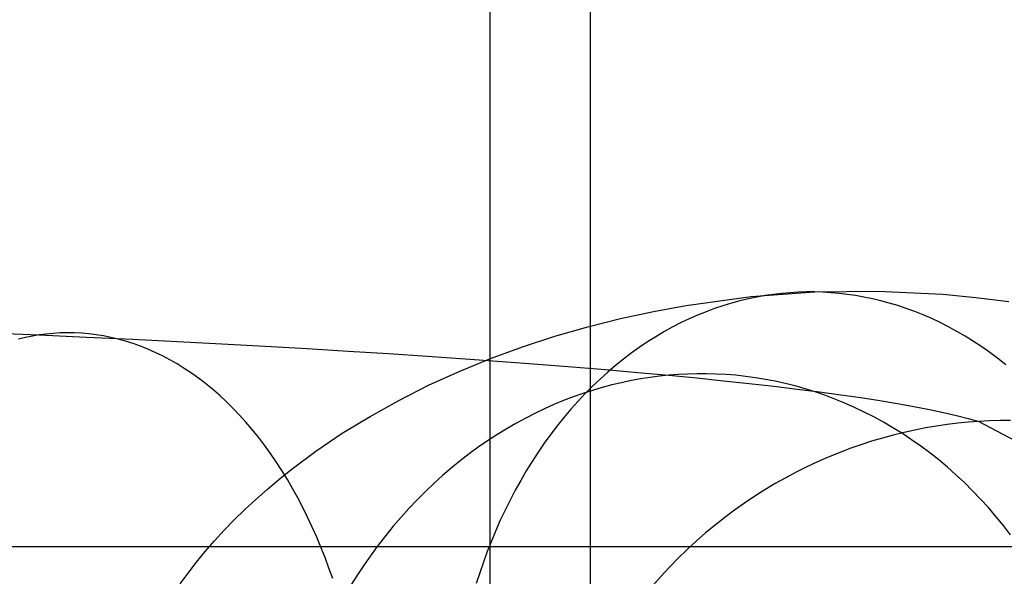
# Model space of a CAD drawing. Extents: x -37 to 483, y -973 to -253.
# Tile 80 of 197: x 270 to 297, y -805 to -790. Entities that reach past the tile are written whole.
import ezdxf

# ---------------------------------------------------------------- set-up
doc = ezdxf.new("R2010")
doc.units = 0
for name, color, linetype in [('LIVELLO_03', 5, 'CONTINUOUS'), ('LIVELLO_04', 96, 'CONTINUOUS'), ('PREDEFINITO', 7, 'CONTINUOUS')]:
    doc.layers.add(name, color=color, linetype=linetype)

msp = doc.modelspace()

# ---------------------------------------------------------------- linework, layer by layer
at = {"layer": 'LIVELLO_03'}
for p, q in [((269.628, -798.522, 669.657), (270.938, -798.579, 668.682)), ((270.562, -798.648, 668.289), (270.373, -798.692, 668.09)), ((270.751, -798.61, 668.486), (270.562, -798.648, 668.289)), ((270.938, -798.579, 668.682), (270.751, -798.61, 668.486)), ((271.126, -798.555, 668.878), (270.938, -798.579, 668.682)), ((270.938, -798.579, 668.682), (272.213, -798.638, 667.689)), ((271.315, -798.537, 669.076), (271.126, -798.555, 668.878)), ((271.506, -798.526, 669.276), (271.315, -798.537, 669.076)), ((271.698, -798.522, 669.478), (271.506, -798.526, 669.276)), ((271.892, -798.524, 669.681), (271.698, -798.522, 669.478)), ((272.088, -798.534, 669.885), (271.892, -798.524, 669.681)), ((272.284, -798.551, 670.091), (272.088, -798.534, 669.885)), ((272.213, -798.638, 667.689), (273.463, -798.697, 666.67)), ((272.482, -798.575, 670.298), (272.284, -798.551, 670.091)), ((272.68, -798.607, 670.505), (272.482, -798.575, 670.298)), ((272.879, -798.646, 670.714), (272.68, -798.607, 670.505)), ((273.078, -798.693, 670.922), (272.879, -798.646, 670.714)), ((273.278, -798.749, 671.132), (273.078, -798.693, 670.922)), ((273.463, -798.697, 666.67), (274.687, -798.758, 665.626)), ((273.478, -798.812, 671.341), (273.278, -798.749, 671.132)), ((273.678, -798.883, 671.55), (273.478, -798.812, 671.341)), ((273.878, -798.963, 671.759), (273.678, -798.883, 671.55)), ((274.077, -799.051, 671.968), (273.878, -798.963, 671.759)), ((274.687, -798.758, 665.626), (275.884, -798.821, 664.557)), ((275.884, -798.821, 664.557), (277.055, -798.885, 663.464)), ((277.055, -798.885, 663.464), (278.198, -798.95, 662.347)), ((278.198, -798.95, 662.347), (279.313, -799.017, 661.208)), ((274.276, -799.147, 672.176), (274.077, -799.051, 671.968)), ((274.474, -799.252, 672.383), (274.276, -799.147, 672.176)), ((279.313, -799.017, 661.208), (280.399, -799.085, 660.046)), ((280.399, -799.085, 660.046), (281.456, -799.154, 658.863)), ((281.456, -799.154, 658.863), (282.484, -799.225, 657.658)), ((282.484, -799.225, 657.658), (283.481, -799.297, 656.433)), ((274.67, -799.365, 672.589), (274.474, -799.252, 672.383)), ((274.866, -799.486, 672.794), (274.67, -799.365, 672.589)), ((275.06, -799.616, 672.997), (274.866, -799.486, 672.794)), ((283.481, -799.297, 656.433), (284.448, -799.37, 655.188)), ((284.448, -799.37, 655.188), (285.384, -799.444, 653.924)), ((285.384, -799.444, 653.924), (286.287, -799.519, 652.641)), ((275.252, -799.754, 673.199), (275.06, -799.616, 672.997)), ((275.443, -799.9, 673.398), (275.252, -799.754, 673.199)), ((286.287, -799.519, 652.641), (287.159, -799.595, 651.34)), ((287.234, -799.772, 649.652), (286.976, -799.819, 649.528)), ((287.159, -799.595, 651.34), (287.997, -799.672, 650.021)), ((287.49, -799.732, 649.776), (287.234, -799.772, 649.652)), ((287.744, -799.698, 649.899), (287.49, -799.732, 649.776)), ((287.997, -799.672, 650.021), (287.744, -799.698, 649.899)), ((288.25, -799.652, 650.144), (287.997, -799.672, 650.021)), ((287.997, -799.672, 650.021), (288.754, -799.745, 648.768)), ((288.505, -799.639, 650.267), (288.25, -799.652, 650.144)), ((288.763, -799.632, 650.392), (288.505, -799.639, 650.267)), ((288.754, -799.745, 648.768), (289.481, -799.82, 647.501)), ((289.023, -799.632, 650.518), (288.763, -799.632, 650.392)), ((289.285, -799.639, 650.644), (289.023, -799.632, 650.518)), ((289.548, -799.653, 650.772), (289.285, -799.639, 650.644)), ((289.813, -799.674, 650.9), (289.548, -799.653, 650.772)), ((290.08, -799.703, 651.029), (289.813, -799.674, 650.9)), ((290.347, -799.739, 651.158), (290.08, -799.703, 651.029)), ((290.616, -799.784, 651.288), (290.347, -799.739, 651.158)), ((275.631, -800.054, 673.596), (275.443, -799.9, 673.398)), ((286.197, -800.005, 649.151), (285.935, -800.082, 649.024)), ((286.457, -799.936, 649.277), (286.197, -800.005, 649.151)), ((286.717, -799.874, 649.403), (286.457, -799.936, 649.277)), ((286.976, -799.819, 649.528), (286.717, -799.874, 649.403)), ((289.481, -799.82, 647.501), (290.177, -799.895, 646.22)), ((290.177, -799.895, 646.22), (290.844, -799.97, 644.925)), ((290.885, -799.836, 651.419), (290.616, -799.784, 651.288)), ((290.844, -799.97, 644.925), (291.48, -800.047, 643.619)), ((291.154, -799.895, 651.549), (290.885, -799.836, 651.419)), ((291.424, -799.963, 651.68), (291.154, -799.895, 651.549)), ((291.694, -800.039, 651.81), (291.424, -799.963, 651.68)), ((291.48, -800.047, 643.619), (292.086, -800.124, 642.3)), ((291.963, -800.124, 651.941), (291.694, -800.039, 651.81)), ((275.818, -800.217, 673.791), (275.631, -800.054, 673.596)), ((276.001, -800.388, 673.983), (275.818, -800.217, 673.791)), ((285.411, -800.26, 648.771), (285.149, -800.36, 648.644)), ((285.673, -800.167, 648.898), (285.411, -800.26, 648.771)), ((285.935, -800.082, 649.024), (285.673, -800.167, 648.898)), ((292.232, -800.216, 652.071), (291.963, -800.124, 651.941)), ((292.086, -800.124, 642.3), (292.661, -800.202, 640.97)), ((292.5, -800.317, 652.201), (292.232, -800.216, 652.071)), ((292.661, -800.202, 640.97), (293.204, -800.28, 639.63)), ((293.204, -800.28, 639.63), (293.716, -800.359, 638.279)), ((276.182, -800.566, 674.173), (276.001, -800.388, 673.983)), ((276.36, -800.752, 674.36), (276.182, -800.566, 674.173)), ((284.887, -800.469, 648.518), (284.626, -800.585, 648.392)), ((285.149, -800.36, 648.644), (284.887, -800.469, 648.518)), ((292.767, -800.426, 652.33), (292.5, -800.317, 652.201)), ((293.033, -800.544, 652.459), (292.767, -800.426, 652.33)), ((293.297, -800.67, 652.586), (293.033, -800.544, 652.459)), ((293.716, -800.359, 638.279), (294.196, -800.439, 636.919)), ((294.196, -800.439, 636.919), (294.644, -800.519, 635.55)), ((294.644, -800.519, 635.55), (295.06, -800.6, 634.173)), ((276.536, -800.946, 674.543), (276.36, -800.752, 674.36)), ((284.106, -800.842, 648.14), (283.849, -800.983, 648.016)), ((284.366, -800.71, 648.266), (284.106, -800.842, 648.14)), ((284.626, -800.585, 648.392), (284.366, -800.71, 648.266)), ((293.558, -800.804, 652.713), (293.297, -800.67, 652.586)), ((293.818, -800.946, 652.839), (293.558, -800.804, 652.713)), ((295.06, -800.6, 634.173), (295.444, -800.681, 632.788)), ((295.444, -800.681, 632.788), (295.795, -800.762, 631.396)), ((295.795, -800.762, 631.396), (296.113, -800.844, 629.997)), ((296.113, -800.844, 629.997), (296.398, -800.926, 628.593)), ((276.707, -801.147, 674.723), (276.536, -800.946, 674.543)), ((283.849, -800.983, 648.016), (283.592, -801.132, 647.892)), ((294.075, -801.097, 652.963), (293.818, -800.946, 652.839)), ((294.33, -801.256, 653.087), (294.075, -801.097, 652.963)), ((294.961, -801.103, 628.401), (294.67, -801.16, 628.362)), ((295.252, -801.054, 628.44), (294.961, -801.103, 628.401)), ((295.541, -801.011, 628.479), (295.252, -801.054, 628.44)), ((295.828, -800.976, 628.517), (295.541, -801.011, 628.479)), ((296.114, -800.948, 628.555), (295.828, -800.976, 628.517)), ((296.398, -800.926, 628.593), (296.114, -800.948, 628.555)), ((296.681, -800.912, 628.631), (296.398, -800.926, 628.593)), ((296.398, -800.926, 628.593), (299.721, -802.695, 604.154)), ((296.968, -800.903, 628.669), (296.681, -800.912, 628.631)), ((297.257, -800.901, 628.708), (296.968, -800.903, 628.669)), ((276.876, -801.356, 674.899), (276.707, -801.147, 674.723)), ((277.04, -801.571, 675.072), (276.876, -801.356, 674.899)), ((283.338, -801.289, 647.769), (283.085, -801.454, 647.647)), ((283.592, -801.132, 647.892), (283.338, -801.289, 647.769)), ((293.79, -801.376, 628.245), (293.495, -801.463, 628.206)), ((294.083, -801.296, 628.284), (293.79, -801.376, 628.245)), ((294.377, -801.224, 628.323), (294.083, -801.296, 628.284)), ((294.581, -801.422, 653.208), (294.33, -801.256, 653.087)), ((294.67, -801.16, 628.362), (294.377, -801.224, 628.323)), ((277.201, -801.794, 675.241), (277.04, -801.571, 675.072)), ((282.836, -801.626, 647.526), (282.588, -801.807, 647.407)), ((283.085, -801.454, 647.647), (282.836, -801.626, 647.526)), ((293.201, -801.559, 628.167), (292.908, -801.662, 628.128)), ((293.495, -801.463, 628.206), (293.201, -801.559, 628.167)), ((294.829, -801.597, 653.328), (294.581, -801.422, 653.208)), ((295.073, -801.78, 653.447), (294.829, -801.597, 653.328)), ((277.359, -802.023, 675.405), (277.201, -801.794, 675.241)), ((282.588, -801.807, 647.407), (282.344, -801.996, 647.289)), ((292.322, -801.893, 628.05), (292.031, -802.021, 628.011)), ((292.614, -801.774, 628.089), (292.322, -801.893, 628.05)), ((292.908, -801.662, 628.128), (292.614, -801.774, 628.089)), ((295.313, -801.97, 653.563), (295.073, -801.78, 653.447)), ((277.511, -802.258, 675.566), (277.359, -802.023, 675.405)), ((282.344, -801.996, 647.289), (282.103, -802.192, 647.173)), ((291.742, -802.156, 627.972), (291.454, -802.3, 627.934)), ((292.031, -802.021, 628.011), (291.742, -802.156, 627.972)), ((295.549, -802.168, 653.678), (295.313, -801.97, 653.563)), ((295.781, -802.373, 653.79), (295.549, -802.168, 653.678)), ((277.66, -802.5, 675.722), (277.511, -802.258, 675.566)), ((281.866, -802.396, 647.058), (281.633, -802.607, 646.945)), ((282.103, -802.192, 647.173), (281.866, -802.396, 647.058)), ((291.454, -802.3, 627.934), (291.168, -802.452, 627.896)), ((296.009, -802.586, 653.9), (295.781, -802.373, 653.79)), ((277.804, -802.747, 675.873), (277.66, -802.5, 675.722)), ((281.633, -802.607, 646.945), (281.403, -802.825, 646.834)), ((290.885, -802.612, 627.859), (290.605, -802.78, 627.821)), ((291.168, -802.452, 627.896), (290.885, -802.612, 627.859)), ((296.231, -802.805, 654.008), (296.009, -802.586, 653.9)), ((277.944, -803, 676.019), (277.804, -802.747, 675.873)), ((281.403, -802.825, 646.834), (281.178, -803.051, 646.726)), ((290.327, -802.956, 627.784), (290.053, -803.14, 627.748)), ((290.605, -802.78, 627.821), (290.327, -802.956, 627.784)), ((296.448, -803.031, 654.113), (296.231, -802.805, 654.008)), ((278.08, -803.258, 676.161), (277.944, -803, 676.019)), ((281.178, -803.051, 646.726), (280.957, -803.283, 646.619)), ((290.053, -803.14, 627.748), (289.783, -803.331, 627.712)), ((296.66, -803.264, 654.216), (296.448, -803.031, 654.113)), ((278.21, -803.521, 676.298), (278.08, -803.258, 676.161)), ((280.957, -803.283, 646.619), (280.742, -803.523, 646.515)), ((289.783, -803.331, 627.712), (289.517, -803.53, 627.677)), ((296.866, -803.503, 654.316), (296.66, -803.264, 654.216)), ((297.067, -803.748, 654.413), (296.866, -803.503, 654.316)), ((278.336, -803.789, 676.43), (278.21, -803.521, 676.298)), ((280.531, -803.768, 646.413), (280.326, -804.02, 646.314)), ((280.742, -803.523, 646.515), (280.531, -803.768, 646.413)), ((289.255, -803.737, 627.642), (288.997, -803.951, 627.608)), ((289.517, -803.53, 627.677), (289.255, -803.737, 627.642)), ((297.262, -803.998, 654.508), (297.067, -803.748, 654.413)), ((278.457, -804.062, 676.557), (278.336, -803.789, 676.43)), ((280.326, -804.02, 646.314), (280.126, -804.278, 646.218)), ((288.997, -803.951, 627.608), (288.744, -804.172, 627.574)), ((278.572, -804.338, 676.678), (278.457, -804.062, 676.557)), ((280.126, -804.278, 646.218), (279.931, -804.542, 646.124)), ((288.744, -804.172, 627.574), (288.497, -804.4, 627.541)), ((302.749, -804.329, 577.764), (142.938, -804.329, 577.764)), ((278.683, -804.618, 676.794), (278.572, -804.338, 676.678)), ((279.931, -804.542, 646.124), (279.743, -804.811, 646.033)), ((288.497, -804.4, 627.541), (288.255, -804.635, 627.509)), ((278.789, -804.902, 676.905), (278.683, -804.618, 676.794)), ((279.743, -804.811, 646.033), (279.561, -805.086, 645.945)), ((288.255, -804.635, 627.509), (288.018, -804.877, 627.478)), ((278.89, -805.189, 677.011), (278.789, -804.902, 676.905)), ((279.561, -805.086, 645.945), (279.385, -805.365, 645.86)), ((288.018, -804.877, 627.478), (287.788, -805.125, 627.447)), ((287.788, -805.125, 627.447), (287.563, -805.379, 627.418))]:
    msp.add_line(p, q, dxfattribs=at)
at = {"layer": 'LIVELLO_04'}
for p, q in [((283.158, -848.126, 428.803), (283.158, -361.83, 439.963)), ((285.873, -848.015, 432.781), (285.873, -361.719, 443.94))]:
    msp.add_line(p, q, dxfattribs=at)
at = {"layer": 'PREDEFINITO'}
for p, q in [((288.472, -797.778, 707.622), (290.233, -797.54, 710.385)), ((290.156, -797.6, 714.007), (289.927, -797.655, 714.125)), ((290.385, -797.552, 713.889), (290.156, -797.6, 714.007)), ((290.233, -797.54, 710.385), (291.951, -797.414, 713.078)), ((290.612, -797.512, 713.772), (290.385, -797.552, 713.889)), ((290.839, -797.479, 713.655), (290.612, -797.512, 713.772)), ((291.064, -797.452, 713.538), (290.839, -797.479, 713.655)), ((291.289, -797.433, 713.422), (291.064, -797.452, 713.538)), ((291.511, -797.42, 713.307), (291.289, -797.433, 713.422)), ((291.732, -797.414, 713.192), (291.511, -797.42, 713.307)), ((291.951, -797.414, 713.078), (291.732, -797.414, 713.192)), ((291.951, -797.414, 713.078), (293.668, -797.39, 715.769)), ((292.17, -797.42, 712.964), (291.951, -797.414, 713.078)), ((292.39, -797.433, 712.849), (292.17, -797.42, 712.964)), ((292.613, -797.452, 712.733), (292.39, -797.433, 712.849)), ((292.837, -797.478, 712.616), (292.613, -797.452, 712.733)), ((293.062, -797.511, 712.498), (292.837, -797.478, 712.616)), ((293.289, -797.551, 712.379), (293.062, -797.511, 712.498)), ((293.517, -797.598, 712.259), (293.289, -797.551, 712.379)), ((293.745, -797.652, 712.139), (293.517, -797.598, 712.259)), ((293.668, -797.39, 715.769), (295.429, -797.474, 718.524)), ((295.429, -797.474, 718.524), (296.319, -797.56, 719.916)), ((296.319, -797.56, 719.916), (297.211, -797.675, 721.31)), ((287.582, -797.941, 706.225), (288.472, -797.778, 707.622)), ((289.237, -797.866, 714.479), (289.007, -797.951, 714.597)), ((289.467, -797.788, 714.361), (289.237, -797.866, 714.479)), ((289.697, -797.718, 714.243), (289.467, -797.788, 714.361)), ((289.927, -797.655, 714.125), (289.697, -797.718, 714.243)), ((293.975, -797.714, 712.019), (293.745, -797.652, 712.139)), ((294.204, -797.783, 711.898), (293.975, -797.714, 712.019)), ((294.434, -797.86, 711.776), (294.204, -797.783, 711.898)), ((294.664, -797.944, 711.655), (294.434, -797.86, 711.776)), ((285.8, -798.359, 703.424), (286.69, -798.135, 704.824)), ((286.69, -798.135, 704.824), (287.582, -797.941, 706.225)), ((288.548, -798.146, 714.831), (288.32, -798.255, 714.947)), ((288.777, -798.044, 714.714), (288.548, -798.146, 714.831)), ((289.007, -797.951, 714.597), (288.777, -798.044, 714.714)), ((294.894, -798.037, 711.533), (294.664, -797.944, 711.655)), ((295.124, -798.137, 711.411), (294.894, -798.037, 711.533)), ((295.353, -798.244, 711.29), (295.124, -798.137, 711.411)), ((284.914, -798.615, 702.031), (285.8, -798.359, 703.424)), ((288.093, -798.372, 715.062), (287.867, -798.497, 715.177)), ((288.32, -798.255, 714.947), (288.093, -798.372, 715.062)), ((295.581, -798.36, 711.168), (295.353, -798.244, 711.29)), ((295.808, -798.484, 711.047), (295.581, -798.36, 711.168)), ((284.036, -798.902, 700.65), (284.914, -798.615, 702.031)), ((287.643, -798.629, 715.29), (287.421, -798.77, 715.403)), ((287.867, -798.497, 715.177), (287.643, -798.629, 715.29)), ((296.034, -798.615, 710.927), (295.808, -798.484, 711.047)), ((296.258, -798.754, 710.807), (296.034, -798.615, 710.927)), ((283.17, -799.219, 699.286), (284.036, -798.902, 700.65)), ((287.2, -798.919, 715.514), (286.982, -799.075, 715.624)), ((287.421, -798.77, 715.403), (287.2, -798.919, 715.514)), ((296.481, -798.901, 710.688), (296.258, -798.754, 710.807)), ((296.701, -799.056, 710.57), (296.481, -798.901, 710.688)), ((282.32, -799.568, 697.947), (283.17, -799.219, 699.286)), ((286.767, -799.239, 715.732), (286.554, -799.41, 715.839)), ((286.982, -799.075, 715.624), (286.767, -799.239, 715.732)), ((296.919, -799.219, 710.453), (296.701, -799.056, 710.57)), ((297.135, -799.389, 710.337), (296.919, -799.219, 710.453)), ((286.554, -799.41, 715.839), (286.344, -799.589, 715.944)), ((281.489, -799.946, 696.638), (282.32, -799.568, 697.947)), ((286.137, -799.776, 716.047), (285.934, -799.97, 716.148)), ((286.344, -799.589, 715.944), (286.137, -799.776, 716.047)), ((280.682, -800.353, 695.364), (281.489, -799.946, 696.638)), ((285.934, -799.97, 716.148), (285.734, -800.17, 716.248)), ((285.734, -800.17, 716.248), (285.539, -800.378, 716.345)), ((279.901, -800.787, 694.131), (280.682, -800.353, 695.364)), ((285.539, -800.378, 716.345), (285.347, -800.593, 716.439)), ((279.15, -801.248, 692.945), (279.901, -800.787, 694.131)), ((285.16, -800.814, 716.532), (284.977, -801.041, 716.622)), ((285.347, -800.593, 716.439), (285.16, -800.814, 716.532)), ((284.977, -801.041, 716.622), (284.799, -801.274, 716.709)), ((278.433, -801.733, 691.81), (279.15, -801.248, 692.945)), ((284.799, -801.274, 716.709), (284.625, -801.514, 716.794)), ((284.625, -801.514, 716.794), (284.457, -801.759, 716.875)), ((277.751, -802.24, 690.731), (278.433, -801.733, 691.81)), ((284.457, -801.759, 716.875), (284.294, -802.009, 716.955)), ((284.294, -802.009, 716.955), (284.136, -802.264, 717.031)), ((277.425, -802.502, 690.214), (277.751, -802.24, 690.731)), ((284.136, -802.264, 717.031), (283.984, -802.524, 717.104)), ((277.109, -802.768, 689.713), (277.425, -802.502, 690.214)), ((283.984, -802.524, 717.104), (283.837, -802.789, 717.174)), ((276.803, -803.039, 689.228), (277.109, -802.768, 689.713)), ((283.837, -802.789, 717.174), (283.696, -803.058, 717.242)), ((276.508, -803.315, 688.759), (276.803, -803.039, 689.228)), ((283.696, -803.058, 717.242), (283.56, -803.331, 717.306)), ((276.223, -803.594, 688.307), (276.508, -803.315, 688.759)), ((283.56, -803.331, 717.306), (283.431, -803.607, 717.367)), ((275.949, -803.877, 687.872), (276.223, -803.594, 688.307)), ((283.431, -803.607, 717.367), (283.307, -803.887, 717.424)), ((275.687, -804.163, 687.455), (275.949, -803.877, 687.872)), ((283.307, -803.887, 717.424), (283.19, -804.17, 717.479)), ((275.436, -804.452, 687.055), (275.687, -804.163, 687.455)), ((283.19, -804.17, 717.479), (283.078, -804.455, 717.531)), ((275.197, -804.744, 686.674), (275.436, -804.452, 687.055)), ((283.078, -804.455, 717.531), (282.973, -804.743, 717.579)), ((274.969, -805.039, 686.31), (275.197, -804.744, 686.674)), ((282.973, -804.743, 717.579), (282.874, -805.033, 717.624)), ((274.753, -805.335, 685.965), (274.969, -805.039, 686.31)), ((282.874, -805.033, 717.624), (282.781, -805.325, 717.665))]:
    msp.add_line(p, q, dxfattribs=at)

doc.saveas('drawing.dxf')
